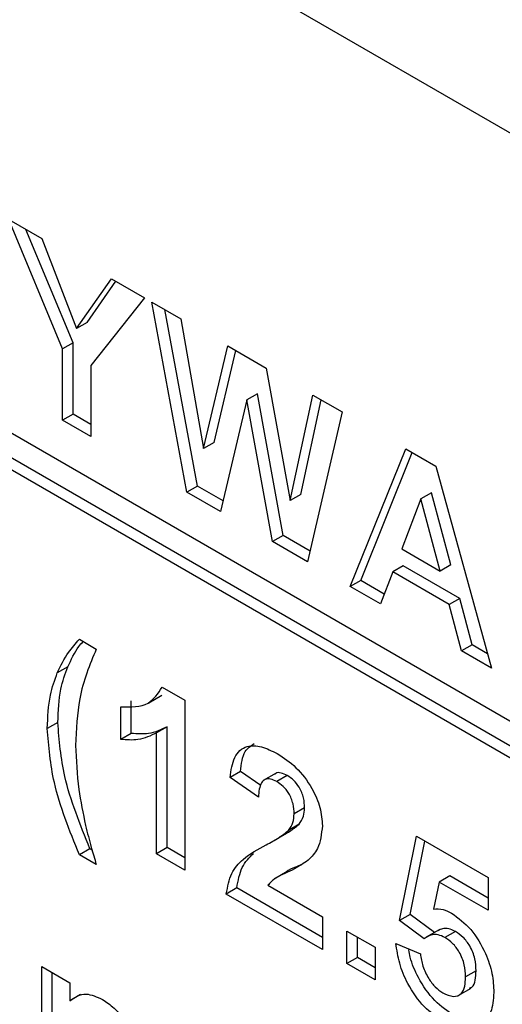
# Model space of a CAD drawing. Header units: inches. Extents: x 0.3 to 33.8, y 0.2 to 21.7.
# Tile 175 of 209: x 30.9972 to 31.0622, y 13.8421 to 13.9746. Entities that reach past the tile are written whole.
import ezdxf

# ---------------------------------------------------------------- set-up
doc = ezdxf.new("R2010")
doc.units = ezdxf.units.IN
doc.header["$MEASUREMENT"] = 0

msp = doc.modelspace()

# ---------------------------------------------------------------- linework, layer by layer
at = {"color": 7, "linetype": 'Continuous', "lineweight": 25}
for p, q in [((31.33513068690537, 13.80242957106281), (30.91086661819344, 14.04735200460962)), ((30.99574118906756, 13.94772942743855), (31.00019516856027, 13.94515819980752)), ((31.00297543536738, 13.93031253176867), (30.99574118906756, 13.94772942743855)), ((31.00438964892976, 13.93112893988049), (30.99804751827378, 13.94639801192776)), ((31.00019516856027, 13.94515819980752), (31.00487521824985, 13.93303549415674)), ((31.09386585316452, 13.86250433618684), (30.95668713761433, 13.94169592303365)), ((31.00487521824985, 13.93303549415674), (31.00955923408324, 13.93975243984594)), ((31.00955923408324, 13.93975243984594), (31.01401717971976, 13.93717892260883)), ((31.00628943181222, 13.93385190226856), (31.01016162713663, 13.93940468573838)), ((30.9581013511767, 13.93761308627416), (31.09528006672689, 13.85842149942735)), ((31.01401717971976, 13.93717892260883), (31.00678293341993, 13.9280824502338)), ((30.95668713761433, 13.93679667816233), (31.09386585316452, 13.85760509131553)), ((31.01499625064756, 13.93661371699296), (31.01889893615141, 13.93436074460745)), ((31.01973579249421, 13.91101449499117), (31.01499625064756, 13.93661371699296)), ((31.02115000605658, 13.91183090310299), (31.01674894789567, 13.93560190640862)), ((31.01889893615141, 13.93436074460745), (31.02197666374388, 13.9168793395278)), ((31.00628943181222, 13.93385190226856), (31.00487521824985, 13.93303549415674)), ((31.00438964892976, 13.93112893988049), (31.00297543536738, 13.93031253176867)), ((31.00297543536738, 13.92069004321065), (31.00297543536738, 13.93031253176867)), ((31.00438964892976, 13.92150645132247), (31.00438964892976, 13.93112893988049)), ((31.02197666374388, 13.9168793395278), (31.02523286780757, 13.93070424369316)), ((31.02523286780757, 13.93070424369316), (31.03042455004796, 13.92770714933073)), ((31.02339087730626, 13.91769574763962), (31.0263085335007, 13.9300832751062)), ((31.00678293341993, 13.9280824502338), (31.00678293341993, 13.91849202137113)), ((31.03042455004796, 13.92770714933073), (31.03365299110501, 13.90987310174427)), ((31.02922904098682, 13.92425937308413), (31.02781482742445, 13.92344296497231)), ((31.03268751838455, 13.90517043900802), (31.02922904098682, 13.92425937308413)), ((31.03365299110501, 13.90987310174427), (31.03671882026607, 13.92407354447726)), ((31.03671882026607, 13.92407354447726), (31.04063340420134, 13.9218137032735)), ((31.02781482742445, 13.92344296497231), (31.02427306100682, 13.9083951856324)), ((31.03127330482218, 13.9043540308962), (31.02781482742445, 13.92344296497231)), ((31.03506720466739, 13.91068950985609), (31.03781958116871, 13.92343808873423)), ((31.00438964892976, 13.92150645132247), (31.00297543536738, 13.92069004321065)), ((31.00678293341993, 13.92012483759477), (31.00438964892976, 13.92150645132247)), ((31.04063340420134, 13.9218137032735), (31.035989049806, 13.90163168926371)), ((31.00678293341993, 13.91849202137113), (31.00297543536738, 13.92069004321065)), ((31.02339087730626, 13.91769574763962), (31.02197666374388, 13.9168793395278)), ((31.04173939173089, 13.89831208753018), (31.04921557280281, 13.91685932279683)), ((31.04315360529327, 13.899128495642), (31.05009586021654, 13.91635114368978)), ((31.04921557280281, 13.91685932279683), (31.05325707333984, 13.91452621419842)), ((31.05325707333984, 13.91452621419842), (31.06077688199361, 13.88732197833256)), ((31.02115000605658, 13.91183090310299), (31.01973579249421, 13.91101449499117)), ((31.02461140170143, 13.90983268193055), (31.02115000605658, 13.91183090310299)), ((31.02427306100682, 13.9083951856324), (31.01973579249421, 13.91101449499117)), ((31.03506720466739, 13.91068950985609), (31.03365299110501, 13.90987310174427)), ((31.05267235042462, 13.91092735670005), (31.05125813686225, 13.91011094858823)), ((31.05527414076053, 13.90121809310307), (31.05267235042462, 13.91092735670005)), ((31.05125813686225, 13.91011094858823), (31.04866824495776, 13.90339877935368)), ((31.05385992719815, 13.90040168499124), (31.05125813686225, 13.91011094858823)), ((31.03268751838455, 13.90517043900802), (31.03127330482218, 13.9043540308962)), ((31.03632073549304, 13.90307302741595), (31.03268751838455, 13.90517043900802)), ((31.035989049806, 13.90163168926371), (31.03127330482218, 13.9043540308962)), ((31.04866824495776, 13.90339877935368), (31.05385992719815, 13.90040168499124)), ((31.0488846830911, 13.90109612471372), (31.04747046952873, 13.90027971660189)), ((31.05648381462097, 13.896709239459), (31.0488846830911, 13.90109612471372)), ((31.05527414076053, 13.90121809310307), (31.05385992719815, 13.90040168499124)), ((31.04747046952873, 13.90027971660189), (31.04580468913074, 13.89596524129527)), ((31.0550696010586, 13.89589283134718), (31.04747046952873, 13.90027971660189)), ((31.04315360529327, 13.899128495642), (31.04173939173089, 13.89831208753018)), ((31.04632020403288, 13.89730045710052), (31.04315360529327, 13.899128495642)), ((31.04580468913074, 13.89596524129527), (31.04173939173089, 13.89831208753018)), ((31.05648381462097, 13.896709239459), (31.0550696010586, 13.89589283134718)), ((31.05673934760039, 13.88965279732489), (31.0550696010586, 13.89589283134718)), ((31.05815356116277, 13.89046920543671), (31.05648381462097, 13.896709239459)), ((31.0052418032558, 13.89121103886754), (31.00752630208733, 13.88989222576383)), ((31.05815356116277, 13.89046920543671), (31.05673934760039, 13.88965279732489)), ((31.06077688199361, 13.88732197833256), (31.05673934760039, 13.88965279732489)), ((31.06023984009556, 13.88926482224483), (31.05815356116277, 13.89046920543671)), ((31.00368934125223, 13.88750675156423), (31.00227512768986, 13.88669034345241)), ((31.01640253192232, 13.88476808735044), (31.01945646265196, 13.88300509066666)), ((31.01224034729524, 13.87854457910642), (31.01224034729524, 13.88294133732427)), ((31.01459655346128, 13.88267141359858), (31.01636432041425, 13.88369192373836)), ((31.01945646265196, 13.88300509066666), (31.01945646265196, 13.86014194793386)), ((31.01082613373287, 13.8777281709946), (31.01082613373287, 13.88212492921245)), ((31.00234085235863, 13.88002297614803), (31.00092663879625, 13.8792065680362)), ((31.01706317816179, 13.87943354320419), (31.01564896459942, 13.87861713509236)), ((31.01564896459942, 13.86233996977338), (31.01564896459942, 13.87861713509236)), ((31.01706317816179, 13.8631563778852), (31.01706317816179, 13.87943354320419)), ((31.01224034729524, 13.87854457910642), (31.01082613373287, 13.8777281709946)), ((31.0269626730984, 13.873407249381), (31.02554845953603, 13.87259084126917)), ((31.02970368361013, 13.87151497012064), (31.0269626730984, 13.873407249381)), ((31.02935595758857, 13.86996230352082), (31.02554845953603, 13.87259084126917)), ((31.03176439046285, 13.87320351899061), (31.02999662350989, 13.87218300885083)), ((31.0332450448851, 13.87286740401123), (31.03183083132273, 13.87205099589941)), ((31.0355930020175, 13.86851208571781), (31.03417878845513, 13.86769567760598)), ((31.0348394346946, 13.86630447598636), (31.03342522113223, 13.86548806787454)), ((31.03140573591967, 13.86409263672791), (31.03317350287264, 13.86511314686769)), ((31.04839344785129, 13.8533571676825), (31.05067794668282, 13.86468819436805)), ((31.04980766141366, 13.85417357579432), (31.05179728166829, 13.86404201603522)), ((31.05067794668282, 13.86468819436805), (31.06032360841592, 13.85911987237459)), ((31.00665601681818, 13.86300884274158), (31.0052418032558, 13.86219243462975)), ((31.00695498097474, 13.86283625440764), (31.00665601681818, 13.86300884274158)), ((31.01706317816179, 13.8631563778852), (31.01564896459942, 13.86233996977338)), ((31.01945646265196, 13.8617747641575), (31.01706317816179, 13.8631563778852)), ((31.00752630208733, 13.86087362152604), (31.0052418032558, 13.86219243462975)), ((31.01945646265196, 13.86014194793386), (31.01564896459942, 13.86233996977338)), ((31.03324235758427, 13.85995047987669), (31.03147459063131, 13.85892996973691)), ((31.05514212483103, 13.85934713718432), (31.05372791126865, 13.8585307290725)), ((31.06032360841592, 13.85635593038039), (31.05514212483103, 13.85934713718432)), ((31.06032360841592, 13.85911987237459), (31.06032360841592, 13.85472311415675)), ((31.0264550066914, 13.85773459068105), (31.02504079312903, 13.85691818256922)), ((31.03798628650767, 13.85107772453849), (31.0264550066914, 13.85773459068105)), ((31.03062908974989, 13.85808888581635), (31.03798628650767, 13.85384166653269)), ((31.05372791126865, 13.8585307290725), (31.05295054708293, 13.8548987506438)), ((31.06032360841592, 13.85472311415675), (31.05372791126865, 13.8585307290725)), ((31.03798628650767, 13.84944490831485), (31.02504079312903, 13.85691818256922)), ((31.03798628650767, 13.85384166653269), (31.03798628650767, 13.84944490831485)), ((31.04980766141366, 13.85417357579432), (31.04839344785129, 13.8533571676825)), ((31.05308637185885, 13.85174704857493), (31.04980766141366, 13.85417357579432)), ((31.05171311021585, 13.85090033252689), (31.04839344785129, 13.8533571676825)), ((31.05371477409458, 13.85210981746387), (31.05194700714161, 13.85108930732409)), ((31.04128611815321, 13.85193671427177), (31.04509361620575, 13.84973869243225)), ((31.04128611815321, 13.84753995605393), (31.04128611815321, 13.85193671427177)), ((31.04270033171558, 13.84835636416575), (31.04270033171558, 13.85112030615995)), ((31.05590362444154, 13.85187271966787), (31.05448941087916, 13.85105631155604)), ((31.04509361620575, 13.84973869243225), (31.04509361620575, 13.8453419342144)), ((31.04788578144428, 13.85027022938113), (31.05118561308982, 13.84885991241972)), ((31.04270033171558, 13.84835636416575), (31.04128611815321, 13.84753995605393)), ((31.04509361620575, 13.84697475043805), (31.04270033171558, 13.84835636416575)), ((31.00016513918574, 13.8471592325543), (31.00397263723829, 13.84496121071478)), ((31.00016513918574, 13.83045155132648), (31.00016513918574, 13.8471592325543)), ((31.04509361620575, 13.8453419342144), (31.04128611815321, 13.84753995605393)), ((31.00157935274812, 13.83126795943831), (31.00157935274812, 13.84634282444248)), ((31.05869182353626, 13.84656710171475), (31.05727760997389, 13.84575069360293)), ((31.00397263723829, 13.84496121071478), (31.00397263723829, 13.84255215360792)), ((31.05625762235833, 13.84324128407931), (31.0580253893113, 13.84426179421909)), ((31.00538685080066, 13.84336856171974), (31.00397263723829, 13.84255215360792))]:
    msp.add_line(p, q, dxfattribs=at)
for points, knots in [([(31.00227512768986, 13.88669034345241), (31.00273935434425, 13.88764362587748), (31.00356839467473, 13.88934604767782), (31.00473044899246, 13.89064114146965), (31.0052418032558, 13.89121103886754)], [0, 0, 0, 0, 0.5599566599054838, 1, 1, 1, 1]), ([(31.00368934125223, 13.88750675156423), (31.00414053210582, 13.88847597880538), (31.00472673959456, 13.88973524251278), (31.00555522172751, 13.89069816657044), (31.00574603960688, 13.89091994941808)], [0, 0, 0, 0, 0.7696777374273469, 0.9999999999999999, 0.9999999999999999, 0.9999999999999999, 0.9999999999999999]), ([(31.00752630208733, 13.88989222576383), (31.00663933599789, 13.88776936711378), (31.00505574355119, 13.88397920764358), (31.00483239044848, 13.87907770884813), (31.0047341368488, 13.87692152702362)], [0, 0, 0, 0, 0.5600974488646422, 1, 1, 1, 1]), ([(31.00092663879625, 13.8792065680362), (31.0009935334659, 13.88075261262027), (31.0011130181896, 13.88351409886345), (31.00191995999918, 13.8857196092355), (31.00227512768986, 13.88669034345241)], [0, 0, 0, 0, 0.559859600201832, 1, 1, 1, 1]), ([(31.00234085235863, 13.88002297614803), (31.00240774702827, 13.8815690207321), (31.00252723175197, 13.88433050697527), (31.00333417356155, 13.88653601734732), (31.00368934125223, 13.88750675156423)], [0, 0, 0, 0, 0.559859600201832, 1, 1, 1, 1]), ([(31.01082613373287, 13.88212492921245), (31.01216878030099, 13.88208506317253), (31.01456211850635, 13.88201399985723), (31.01584106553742, 13.88392788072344), (31.01640253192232, 13.88476808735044)], [0, 0, 0, 0, 0.5609932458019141, 1, 1, 1, 1]), ([(31.00665601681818, 13.86300884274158), (31.00533394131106, 13.86629050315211), (31.00297314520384, 13.87215047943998), (31.00253404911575, 13.87761753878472), (31.00234085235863, 13.88002297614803)], [0, 0, 0, 0, 0.5600125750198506, 1, 1, 1, 1]), ([(31.0052418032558, 13.86219243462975), (31.00391972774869, 13.86547409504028), (31.00155893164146, 13.87133407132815), (31.00111983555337, 13.8768011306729), (31.00092663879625, 13.8792065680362)], [0, 0, 0, 0, 0.5600125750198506, 1, 1, 1, 1]), ([(31.01564896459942, 13.87861713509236), (31.01484530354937, 13.87822217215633), (31.0134095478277, 13.8775165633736), (31.01161582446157, 13.87766348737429), (31.01082613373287, 13.8777281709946)], [0, 0, 0, 0, 0.5597477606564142, 1, 1, 1, 1]), ([(31.01706317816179, 13.87943354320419), (31.01625951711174, 13.87903858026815), (31.01482376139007, 13.87833297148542), (31.01303003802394, 13.87847989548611), (31.01224034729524, 13.87854457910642)], [0, 0, 0, 0, 0.5597477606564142, 1, 1, 1, 1]), ([(31.0047341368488, 13.87692152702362), (31.00481606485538, 13.87497383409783), (31.00496240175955, 13.87149493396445), (31.00573750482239, 13.86777212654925), (31.0060786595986, 13.86613356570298)], [0, 0, 0, 0, 0.5598588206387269, 1, 1, 1, 1]), ([(31.02554845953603, 13.87259084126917), (31.025684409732, 13.87356262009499), (31.02595508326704, 13.87549740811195), (31.02758979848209, 13.87697792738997), (31.02975974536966, 13.87689267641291), (31.03119289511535, 13.87617493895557), (31.03191015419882, 13.87581572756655)], [0, 0, 0, 0, 0.2807518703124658, 0.5589701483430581, 0.7792745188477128, 1, 1, 1, 1]), ([(31.0269626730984, 13.873407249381), (31.02707210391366, 13.87442193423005), (31.0272591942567, 13.87615670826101), (31.0283438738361, 13.87687164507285), (31.02879411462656, 13.877168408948)], [0, 0, 0, 0, 0.5849089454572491, 1, 1, 1, 1]), ([(31.03191015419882, 13.87581572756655), (31.03276786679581, 13.87525640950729), (31.03447893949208, 13.87414061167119), (31.03654442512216, 13.87140634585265), (31.03780051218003, 13.86852419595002), (31.03792434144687, 13.86690064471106), (31.03798628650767, 13.86608847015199)], [0, 0, 0, 0, 0.2805720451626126, 0.559720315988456, 0.7797519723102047, 1, 1, 1, 1]), ([(31.0332450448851, 13.87286740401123), (31.03297233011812, 13.87299983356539), (31.03242746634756, 13.87326441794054), (31.03183669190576, 13.87329553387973), (31.03164084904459, 13.873102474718), (31.03160846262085, 13.87307054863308)], [0, 0, 0, 0, 0.4554461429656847, 0.9099474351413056, 0.9999999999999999, 0.9999999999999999, 0.9999999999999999, 0.9999999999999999]), ([(31.03183083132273, 13.87205099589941), (31.03155403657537, 13.87218962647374), (31.03100102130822, 13.87246660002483), (31.03025629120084, 13.87241630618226), (31.02951471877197, 13.87171646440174), (31.02942143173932, 13.87068573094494), (31.02935595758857, 13.86996230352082)], [0, 0, 0, 0, 0.187236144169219, 0.3740838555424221, 0.5606964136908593, 1, 1, 1, 1]), ([(31.03417878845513, 13.86769567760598), (31.0341585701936, 13.86813806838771), (31.0341182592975, 13.86902010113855), (31.03355626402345, 13.87040908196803), (31.03270942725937, 13.87147801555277), (31.03212402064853, 13.87185979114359), (31.03183083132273, 13.87205099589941)], [0, 0, 0, 0, 0.2806195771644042, 0.5594955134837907, 0.7793820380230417, 1, 1, 1, 1]), ([(31.0355930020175, 13.86851208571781), (31.03557278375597, 13.86895447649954), (31.03553247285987, 13.86983650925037), (31.03497047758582, 13.87122549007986), (31.03412364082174, 13.87229442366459), (31.0335382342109, 13.87267619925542), (31.0332450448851, 13.87286740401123)], [0, 0, 0, 0, 0.2806195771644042, 0.5594955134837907, 0.7793820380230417, 1, 1, 1, 1]), ([(31.0348394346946, 13.86630447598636), (31.03507303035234, 13.8666297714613), (31.03549012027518, 13.86721059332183), (31.03556156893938, 13.8681144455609), (31.0355930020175, 13.86851208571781)], [0, 0, 0, 0, 0.5600606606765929, 0.9999999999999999, 0.9999999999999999, 0.9999999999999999, 0.9999999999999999]), ([(31.03342522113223, 13.86548806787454), (31.03365881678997, 13.86581336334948), (31.0340759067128, 13.86639418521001), (31.034147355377, 13.86729803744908), (31.03417878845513, 13.86769567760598)], [0, 0, 0, 0, 0.5600606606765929, 0.9999999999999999, 0.9999999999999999, 0.9999999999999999, 0.9999999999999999]), ([(31.0060786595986, 13.86613356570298), (31.00632798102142, 13.86515466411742), (31.00677323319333, 13.86340648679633), (31.00729618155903, 13.86164760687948), (31.00752630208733, 13.86087362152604)], [0, 0, 0, 0, 0.5599555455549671, 1, 1, 1, 1]), ([(31.03039508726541, 13.86354588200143), (31.03099406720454, 13.86385354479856), (31.03206322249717, 13.86440271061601), (31.03300921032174, 13.86515655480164), (31.03342522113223, 13.86548806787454)], [0, 0, 0, 0, 0.560236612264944, 1, 1, 1, 1]), ([(31.03298897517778, 13.86502464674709), (31.03318408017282, 13.86512922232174), (31.03384457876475, 13.86548324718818), (31.03442820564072, 13.86596501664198), (31.0348394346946, 13.86630447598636)], [0, 0, 0, 0, 0.2953904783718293, 1, 1, 1, 1]), ([(31.03798628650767, 13.86608847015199), (31.03785706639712, 13.86498751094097), (31.03762570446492, 13.86301630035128), (31.03654415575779, 13.86193840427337), (31.03606667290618, 13.86146253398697)], [0, 0, 0, 0, 0.5585193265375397, 1, 1, 1, 1]), ([(31.02504079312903, 13.85691818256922), (31.02522561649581, 13.85789861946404), (31.02559538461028, 13.85986013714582), (31.02756975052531, 13.86200781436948), (31.02932279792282, 13.86296214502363), (31.03039508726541, 13.86354588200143)], [0, 0, 0, 0, 0.2795770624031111, 0.5593377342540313, 1, 1, 1, 1]), ([(31.0264550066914, 13.85773459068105), (31.02663567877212, 13.8587224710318), (31.02699714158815, 13.86069888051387), (31.02814302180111, 13.86182566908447), (31.02871614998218, 13.86238924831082)], [0, 0, 0, 0, 0.4998358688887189, 1, 1, 1, 1]), ([(31.03606667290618, 13.86146253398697), (31.03546190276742, 13.86105685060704), (31.03446543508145, 13.86038841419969), (31.03294398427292, 13.85969617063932), (31.0316371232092, 13.85913258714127), (31.03096481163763, 13.85843648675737), (31.03062908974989, 13.85808888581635)], [0, 0, 0, 0, 0.3399892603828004, 0.560193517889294, 0.7803806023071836, 1, 1, 1, 1]), ([(31.0351829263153, 13.86091119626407), (31.03491055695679, 13.86077379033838), (31.03421837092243, 13.86042459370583), (31.03344220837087, 13.8601826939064), (31.03308026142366, 13.85985027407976), (31.03307044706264, 13.85984126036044)], [0, 0, 0, 0, 0.386950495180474, 0.9833768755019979, 1, 1, 1, 1]), ([(31.05295054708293, 13.8548987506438), (31.05337981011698, 13.85491892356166), (31.05414650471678, 13.85495495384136), (31.05501253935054, 13.85453127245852), (31.05539369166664, 13.85434480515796)], [0, 0, 0, 0, 0.5598879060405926, 1, 1, 1, 1]), ([(31.05539369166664, 13.85434480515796), (31.05629141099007, 13.85368469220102), (31.05808889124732, 13.85236296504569), (31.05996205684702, 13.84917134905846), (31.06095605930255, 13.84616736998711), (31.06104205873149, 13.84448900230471), (31.06108510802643, 13.84364885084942)], [0, 0, 0, 0, 0.2790082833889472, 0.5586510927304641, 0.779071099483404, 1, 1, 1, 1]), ([(31.05590362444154, 13.85187271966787), (31.05559852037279, 13.85201613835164), (31.05498817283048, 13.85230304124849), (31.05416574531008, 13.85232088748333), (31.05376429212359, 13.85206435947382), (31.05357395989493, 13.85194273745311)], [0, 0, 0, 0, 0.3445423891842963, 0.6892422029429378, 1, 1, 1, 1]), ([(31.05448941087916, 13.85105631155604), (31.05418343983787, 13.85120142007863), (31.05357135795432, 13.8514917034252), (31.05257477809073, 13.85148347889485), (31.05203990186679, 13.85112149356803), (31.05171311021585, 13.85090033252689)], [0, 0, 0, 0, 0.2799826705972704, 0.5600932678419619, 1, 1, 1, 1]), ([(31.05727760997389, 13.84575069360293), (31.05725535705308, 13.8462849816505), (31.05721103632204, 13.84734911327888), (31.05656134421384, 13.84902810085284), (31.05555313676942, 13.85034813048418), (31.05484425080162, 13.85082007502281), (31.05448941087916, 13.85105631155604)], [0, 0, 0, 0, 0.2808798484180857, 0.5594232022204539, 0.7794649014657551, 1, 1, 1, 1]), ([(31.05869182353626, 13.84656710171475), (31.05866957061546, 13.84710138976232), (31.05862524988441, 13.8481655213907), (31.05797555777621, 13.84984450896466), (31.0569673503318, 13.85116453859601), (31.05625846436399, 13.85163648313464), (31.05590362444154, 13.85187271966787)], [0, 0, 0, 0, 0.2808798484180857, 0.5594232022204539, 0.7794649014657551, 1, 1, 1, 1]), ([(31.05436646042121, 13.83969571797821), (31.05345453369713, 13.84031143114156), (31.05163355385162, 13.84154091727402), (31.04951519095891, 13.84456920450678), (31.0482796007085, 13.84760888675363), (31.04801712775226, 13.84938262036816), (31.04788578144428, 13.85027022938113)], [0, 0, 0, 0, 0.279948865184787, 0.5590155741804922, 0.7793232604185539, 1, 1, 1, 1]), ([(31.05578067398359, 13.84051212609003), (31.05486677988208, 13.84112818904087), (31.05304187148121, 13.84235837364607), (31.05095084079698, 13.84538180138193), (31.04988551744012, 13.84784915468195), (31.04968050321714, 13.84907061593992), (31.0496247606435, 13.84940272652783)], [0, 0, 0, 0, 0.3249201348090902, 0.6488164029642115, 0.9045145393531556, 1, 1, 1, 1]), ([(31.05118561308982, 13.84885991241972), (31.0512703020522, 13.84830915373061), (31.05143946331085, 13.84720904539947), (31.05220321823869, 13.84561516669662), (31.05316897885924, 13.844322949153), (31.05386158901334, 13.84383949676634), (31.05420781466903, 13.84359782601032)], [0, 0, 0, 0, 0.2803328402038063, 0.5599484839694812, 0.7800247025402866, 1, 1, 1, 1]), ([(31.05420781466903, 13.84359782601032), (31.05469216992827, 13.84338192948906), (31.05566001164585, 13.84295052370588), (31.05674212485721, 13.84339326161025), (31.0572217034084, 13.84446683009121), (31.05725895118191, 13.84532220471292), (31.05727760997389, 13.84575069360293)], [0, 0, 0, 0, 0.2795791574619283, 0.5586568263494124, 0.7789148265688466, 0.9999999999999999, 0.9999999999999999, 0.9999999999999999, 0.9999999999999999]), ([(31.05779821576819, 13.84425801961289), (31.05791362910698, 13.84429091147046), (31.05833495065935, 13.84441098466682), (31.05861959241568, 13.84531399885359), (31.05866771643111, 13.84614887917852), (31.05869182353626, 13.84656710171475)], [0, 0, 0, 0, 0.1584524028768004, 0.5784375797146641, 1, 1, 1, 1]), ([(31.00397263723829, 13.84255215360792), (31.00464342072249, 13.84301829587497), (31.00584233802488, 13.8438514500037), (31.00759779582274, 13.84306263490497), (31.00837109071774, 13.84271515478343)], [0, 0, 0, 0, 0.5594910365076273, 1, 1, 1, 1]), ([(31.06108510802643, 13.84364885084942), (31.06101310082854, 13.84270062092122), (31.06088440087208, 13.84100582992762), (31.06004906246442, 13.84000767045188), (31.05968109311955, 13.83956797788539)], [0, 0, 0, 0, 0.5594966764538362, 1, 1, 1, 1]), ([(31.00837109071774, 13.84271515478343), (31.0088939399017, 13.84236277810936), (31.00993911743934, 13.84165837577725), (31.01138267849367, 13.84000118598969), (31.01284473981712, 13.83702766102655), (31.01285182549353, 13.83492980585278), (31.01285679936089, 13.83345719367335)], [0, 0, 0, 0, 0.1873300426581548, 0.3744734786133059, 0.5609048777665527, 1, 1, 1, 1])]:
    msp.add_open_spline(points, degree=3, knots=knots, dxfattribs=at)

doc.saveas('drawing.dxf')
